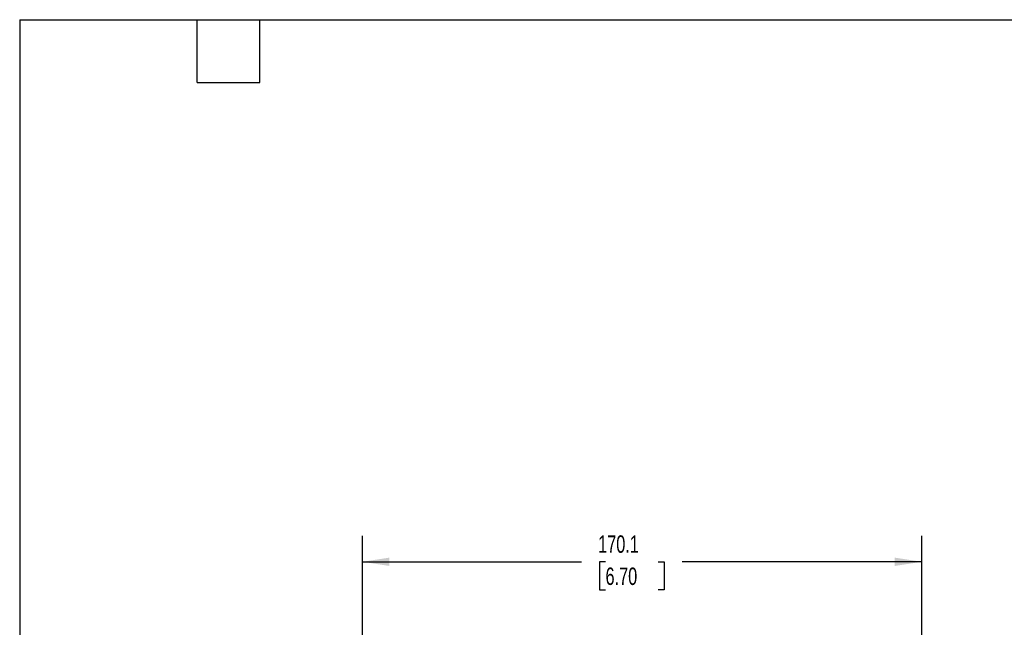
# Model space of a CAD drawing. Header units: millimetres. Extents: x 16 to 683, y 16 to 524.
# Tile 14 of 40: x 16 to 315, y 339 to 524. Entities that reach past the tile are written whole.
import ezdxf

# ---------------------------------------------------------------- set-up
doc = ezdxf.new("R2010")
doc.units = ezdxf.units.MM
doc.header["$LTSCALE"] = 2.5
doc.layers.add('DIMENSIONS', color=140, linetype='Continuous', lineweight=25)
doc.layers.add('TEXT', color=140, linetype='Continuous', lineweight=25)
doc.styles.add('SLDTEXTSTYLE0', font='TXT', dxfattribs={"width": 0.7})
doc.dimstyles.new('SLDDIMSTYLE1', dxfattribs={"dimtxt": 5.39502, "dimasz": 8.255, "dimexe": 0, "dimexo": 0.0625, "dimgap": 1.348755, "dimtad": 0, "dimtih": 1, "dimtoh": 1, "dimrnd": 1e-09, "dimzin": 12, "dimdsep": 46, "dimtxsty": 'SLDTEXTSTYLE0', "dimsah": 1, "dimcen": 0.09, "dimadec": 0, "dimazin": 3, "dimtfac": 1, "dimtofl": 0, "dimtmove": 0, "dimatfit": 3, "dimfxl": 0, "dimfrac": 2, "dimtolj": 1, "dimtzin": 12, "dimarcsym": 0})

# ---------------------------------------------------------------- blocks, each defined once
blk = doc.blocks.new('_D_2')
at = {"layer": 'DIMENSIONS'}
for p, q in [((120.06, 281.98), (120.06, 367)), ((290.18, 278.4), (290.18, 367)), ((120.06, 359.06), (186.69, 359.06)), ((194, 359.06), (192.19, 359.06)), ((192.19, 359.06), (192.19, 350.49)), ((210.03, 359.06), (211.85, 359.06)), ((211.85, 359.06), (211.85, 350.49)), ((290.18, 359.06), (217.35, 359.06)), ((192.19, 350.49), (194, 350.49)), ((211.85, 350.49), (210.03, 350.49))]:
    blk.add_line(p, q, dxfattribs=at)
for points in [[(120.06, 359.06), (128.31, 357.79), (128.31, 360.33)], [(290.18, 359.06), (281.92, 360.33), (281.92, 357.79)]]:
    blk.add_solid(points, dxfattribs=at)
at = {"layer": 'DIMENSIONS', "char_height": 5.292, "attachment_point": 1, "style": 'SLDTEXTSTYLE0'}
for s, insert in [('170.1', (191.76, 367.09)), ('6.70', (194, 357.31))]:
    blk.add_mtext(s, dxfattribs=dict(at, insert=insert))

msp = doc.modelspace()

# ---------------------------------------------------------------- linework, layer by layer
at = {"layer": 'TEXT'}
for p, q in [((15.875, 523.875), (682.625, 523.875)), ((15.875, 523.875), (15.875, 15.875)), ((69.85, 504.825), (69.85, 523.875)), ((88.9, 504.825), (88.9, 523.875)), ((69.85, 504.825), (88.9, 504.825))]:
    msp.add_line(p, q, dxfattribs=at)

# ---------------------------------------------------------------- dimensions: what is measured, and where the dimension line sits
at = {"layer": 'DIMENSIONS'}
dim = msp.add_linear_dim(base=(290.176, 359.06), p1=(120.055, 278.804), p2=(290.176, 275.226), dimstyle='SLDDIMSTYLE1', dxfattribs=at)
dim.commit()
dim.dimension.update_dxf_attribs({"geometry": '_D_2', "text_midpoint": (202.019, 359.06), "dimtype": 160})

doc.saveas('drawing.dxf')
